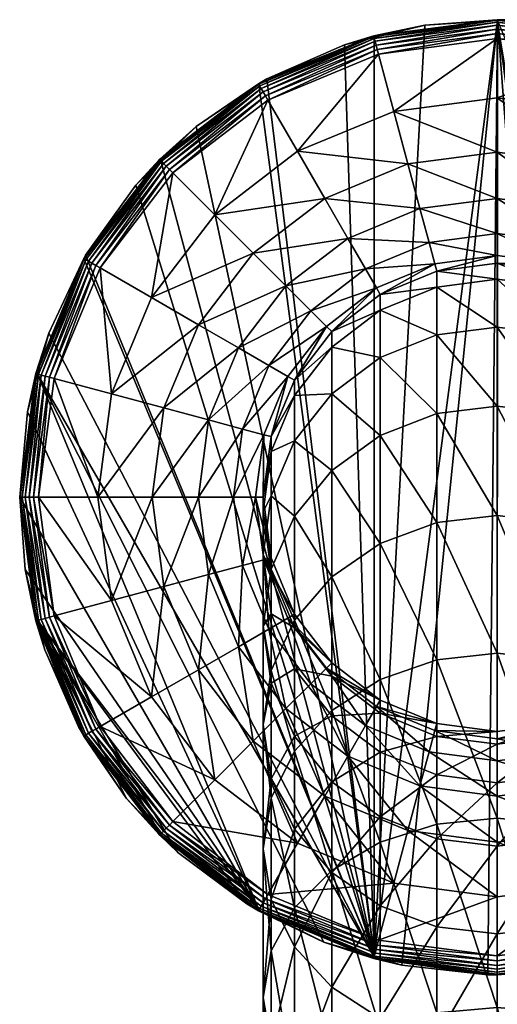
# Model space of a CAD drawing. Extents: x -0.023 to 0.213, y -0.224 to 0.041.
# Tile 5 of 256: x -0.023 to 0, y -0.025 to 0.023. Entities that reach past the tile are written whole.
import ezdxf

# ---------------------------------------------------------------- set-up
doc = ezdxf.new("R2010")
doc.units = 0
doc.layers.add('mesh', color=7, linetype='CONTINUOUS')

msp = doc.modelspace()

# ---------------------------------------------------------------- meshes
at = {"layer": 'mesh'}
mesh = msp.add_polyface(dxfattribs=at)
corners = [(-0.008107, 0.007339, 0.260659), (-0.009918, 0.005737, 0.24764), (-0.008107, 0.008098, 0.24764), (-0.009918, 0.004994, 0.260385), (-0.011057, 0.002987, 0.24764), (-0.011057, 0.002264, 0.260066), (-0.011446, 0.000037, 0.24764), (-0.011446, -0.000667, 0.259723), (-0.011057, -0.002914, 0.24764), (-0.011057, -0.003598, 0.259381), (-0.011057, 0.000102, 0.272324), (-0.011446, -0.002769, 0.271643), (-0.009918, 0.002777, 0.272958), (-0.008107, 0.005075, 0.273502), (-0.005746, 0.006838, 0.27392), (-0.009918, -0.000884, 0.285188), (-0.011057, -0.003468, 0.284248), (-0.008107, 0.001334, 0.285996), (-0.005746, 0.003037, 0.286615), (-0.008107, -0.003831, 0.297971), (-0.005746, -0.002212, 0.298784), (-0.011057, 0.002987, 0.119825), (-0.011446, 0.000037, 0.119825), (-0.009918, 0.005737, 0.119825), (-0.008107, 0.008098, 0.119825), (-0.011057, -0.002914, 0.119825), (-0.011811, 0.000037, 0.116907), (-0.01141, 0.003082, 0.116907), (-0.010235, 0.005919, 0.116907), (-0.008365, 0.008356, 0.116907), (-0.011163, 0.006455, 0.114168), (-0.012446, 0.003359, 0.114168), (-0.012883, 0.000037, 0.114168), (-0.01141, -0.003008, 0.116907), (-0.012446, -0.003286, 0.114168), (-0.014101, 0.003803, 0.111778), (-0.003567, 0.023019, 0.001975), (-0.006044, 0.022416, 0.001975), (-0.006042, -0.022347, 0.001975), (-0.01165, 0.020141, 0.001975), (-0.014706, 0.018083, 0.001975), (-0.007478, 0.022067, 0.001975)]
mesh.append_faces([[corners[k] for k in face] for face in [(0, 1, 2, 2), (3, 1, 0, 0), (3, 4, 1, 1), (5, 4, 3, 3), (5, 6, 4, 4), (7, 6, 5, 5), (7, 8, 6, 6), (9, 8, 7, 7), (7, 10, 11, 11), (5, 10, 7, 7), (5, 12, 10, 10), (3, 12, 5, 5), (3, 13, 12, 12), (0, 13, 3, 3), (0, 14, 13, 13), (10, 15, 16, 16), (12, 15, 10, 10), (12, 17, 15, 15), (13, 17, 12, 12), (13, 18, 17, 17), (14, 18, 13, 13), (17, 19, 15, 15), (17, 20, 19, 19), (18, 20, 17, 17), (21, 4, 22, 22), (21, 1, 4, 4), (23, 1, 21, 21), (23, 2, 1, 1), (24, 2, 23, 23), (22, 6, 25, 25), (22, 4, 6, 6), (26, 22, 25, 25), (27, 22, 26, 26), (27, 21, 22, 22), (28, 21, 27, 27), (28, 23, 21, 21), (29, 23, 28, 28), (29, 24, 23, 23), (28, 30, 29, 29), (28, 31, 30, 30), (27, 31, 28, 28), (27, 32, 31, 31), (26, 32, 27, 27), (33, 34, 26, 26), (31, 35, 30, 30), (36, 37, 38, 38), (39, 40, 38, 38), (37, 41, 38, 38)]])
mesh = msp.add_polyface(dxfattribs=at)
corners = [(0.003277, 0.012437, 0.114168), (-0.000046, 0.014588, 0.111778), (0.00372, 0.014092, 0.111778), (-0.000046, 0.012874, 0.114168), (-0.003812, 0.014092, 0.111778), (-0.003368, 0.012437, 0.114168), (-0.007321, 0.012638, 0.111778), (-0.000046, 0.016837, 0.109884), (0.004302, 0.016265, 0.109884), (-0.004394, 0.016265, 0.109884), (-0.000046, 0.019484, 0.108602), (0.004987, 0.018821, 0.108602), (-0.005079, 0.018821, 0.108602), (-0.000046, 0.022365, 0.108011), (-0.005825, 0.021604, 0.108011), (0.005733, 0.021604, 0.108011), (-0.000046, 0.022608, 0.107961), (-0.005888, 0.021839, 0.107961), (0.005796, 0.021839, 0.107961), (0.005854, 0.022054, 0.107853), (-0.000046, 0.022831, 0.107853), (-0.005945, 0.022054, 0.107853), (0.005903, 0.022238, 0.107693), (-0.000046, 0.023021, 0.107693), (-0.005995, 0.022238, 0.107693), (0.00594, 0.022377, 0.107491), (-0.000046, 0.023165, 0.107491), (-0.006032, 0.022377, 0.107491), (-0.000046, 0.023256, 0.10726), (0.005964, 0.022465, 0.10726), (-0.006055, 0.022465, 0.10726), (-0.000046, 0.023287, 0.107014), (-0.006063, 0.022495, 0.107014), (0.005972, 0.022495, 0.107014), (-0.003567, 0.023019, 0.001975), (-0.006044, 0.022416, 0.001975), (0.000417, 0.023282, 0.001975), (0.004602, 0.022818, 0.001975), (-0.000043, 0.023252, 0.001975), (0.016334, -0.016341, 0.001975)]
mesh.append_faces([[corners[k] for k in face] for face in [(0, 1, 2, 2), (3, 1, 0, 0), (3, 4, 1, 1), (5, 4, 3, 3), (5, 6, 4, 4), (2, 7, 8, 8), (1, 7, 2, 2), (1, 9, 7, 7), (4, 9, 1, 1), (8, 10, 11, 11), (7, 10, 8, 8), (7, 12, 10, 10), (9, 12, 7, 7), (13, 12, 14, 14), (13, 10, 12, 12), (15, 10, 13, 13), (15, 11, 10, 10), (16, 14, 17, 17), (16, 13, 14, 14), (18, 13, 16, 16), (18, 15, 13, 13), (16, 19, 18, 18), (16, 20, 19, 19), (17, 20, 16, 16), (17, 21, 20, 20), (20, 22, 19, 19), (20, 23, 22, 22), (21, 23, 20, 20), (21, 24, 23, 23), (23, 25, 22, 22), (23, 26, 25, 25), (24, 26, 23, 23), (24, 27, 26, 26), (26, 28, 29, 29), (27, 28, 26, 26), (27, 30, 28, 28), (31, 30, 32, 32), (31, 28, 30, 30), (33, 28, 31, 31), (33, 29, 28, 28), (32, 34, 31, 31), (32, 35, 34, 34), (33, 36, 37, 37), (31, 36, 33, 33), (31, 38, 36, 36), (34, 38, 31, 31), (39, 36, 38, 38)]])
mesh = msp.add_polyface(dxfattribs=at)
corners = [(-0.000046, 0.010656, 0.261047), (-0.000046, 0.011437, 0.24764), (0.002905, 0.01027, 0.261001), (-0.002996, 0.011048, 0.24764), (-0.002996, 0.01027, 0.261001), (-0.005746, 0.009909, 0.24764), (-0.005746, 0.009139, 0.260869), (0.002905, 0.011048, 0.24764), (0.002905, 0.007946, 0.274183), (0.005654, 0.006838, 0.27392), (-0.002996, 0.007946, 0.274183), (-0.005746, 0.006838, 0.27392), (-0.000046, 0.008324, 0.274272), (0.002905, 0.004107, 0.287005), (-0.002996, 0.004107, 0.287005), (-0.005746, 0.003037, 0.286615), (-0.000046, 0.004472, 0.287138), (0.002905, -0.001194, 0.299295), (-0.002996, -0.001194, 0.299295), (-0.005746, -0.002212, 0.298784), (-0.000046, -0.000847, 0.299469), (-0.005746, 0.009909, 0.119825), (-0.002996, 0.011048, 0.119825), (-0.000046, 0.011437, 0.119825), (0.002905, 0.011048, 0.119825), (-0.003091, 0.011401, 0.116907), (-0.005928, 0.010225, 0.116907), (-0.000046, 0.011802, 0.116907), (0.002999, 0.011401, 0.116907), (-0.000046, 0.012874, 0.114168), (0.003277, 0.012437, 0.114168), (-0.003368, 0.012437, 0.114168), (-0.006464, 0.011154, 0.114168), (-0.007321, 0.012638, 0.111778), (-0.000508, -0.023209, 0.001975), (-0.000048, -0.023178, 0.001975), (-0.000043, 0.023252, 0.001975), (-0.003567, 0.023019, 0.001975), (-0.006042, -0.022347, 0.001975), (0.005953, -0.022342, 0.001975), (0.007386, -0.021994, 0.001975)]
mesh.append_faces([[corners[k] for k in face] for face in [(0, 1, 2, 2), (0, 3, 1, 1), (4, 3, 0, 0), (4, 5, 3, 3), (6, 5, 4, 4), (2, 1, 7, 7), (2, 8, 0, 0), (2, 9, 8, 8), (6, 10, 11, 11), (4, 10, 6, 6), (4, 12, 10, 10), (0, 12, 4, 4), (0, 8, 12, 12), (8, 13, 12, 12), (11, 14, 15, 15), (10, 14, 11, 11), (10, 16, 14, 14), (12, 16, 10, 10), (12, 13, 16, 16), (13, 17, 16, 16), (15, 18, 19, 19), (14, 18, 15, 15), (14, 20, 18, 18), (16, 20, 14, 14), (16, 17, 20, 20), (21, 3, 5, 5), (22, 3, 21, 21), (22, 1, 3, 3), (23, 1, 22, 22), (23, 7, 1, 1), (24, 7, 23, 23), (25, 21, 26, 26), (25, 22, 21, 21), (27, 22, 25, 25), (27, 23, 22, 22), (28, 23, 27, 27), (28, 24, 23, 23), (28, 29, 30, 30), (27, 29, 28, 28), (27, 31, 29, 29), (25, 31, 27, 27), (25, 32, 31, 31), (26, 32, 25, 25), (32, 33, 31, 31), (34, 35, 36, 36), (37, 38, 36, 36), (39, 40, 36, 36)]])
mesh = msp.add_polyface(dxfattribs=at)
corners = [(-0.002996, -0.011604, 0.258445), (-0.000046, -0.011363, 0.24764), (-0.002996, -0.010975, 0.24764), (-0.000046, -0.01199, 0.2584), (0.002905, -0.010975, 0.24764), (0.002905, -0.011604, 0.258445), (0.005654, -0.009836, 0.24764), (0.005654, -0.010473, 0.258577), (0.008015, -0.008024, 0.24764), (0.008015, -0.008674, 0.258787), (0.005654, -0.012375, 0.269366), (0.002905, -0.013484, 0.269104), (0.002905, -0.001194, 0.299295), (0.002905, -0.007887, 0.310886), (-0.000046, -0.000847, 0.299469), (0.005654, -0.008838, 0.310261), (0.005654, -0.002212, 0.298784), (0.008015, -0.010352, 0.309265), (0.008015, -0.003831, 0.297971), (-0.002996, -0.001194, 0.299295), (-0.000046, -0.007562, 0.3111), (-0.002996, -0.007887, 0.310886), (0.002905, -0.015879, 0.321622), (0.005654, -0.016752, 0.32089), (0.008015, -0.01814, 0.319726), (-0.002996, -0.015879, 0.321622), (-0.005746, -0.008838, 0.310261), (-0.000046, -0.015582, 0.321872), (0.005654, -0.009836, 0.119825), (0.008015, -0.008024, 0.119825), (0.002905, -0.010975, 0.119825), (-0.000046, -0.011363, 0.119825), (-0.002996, -0.010975, 0.119825), (-0.005746, -0.009836, 0.24764), (-0.005746, -0.009836, 0.119825), (0.005837, -0.010152, 0.116907), (0.002999, -0.011327, 0.116907), (-0.000046, -0.011728, 0.116907), (-0.003091, -0.011327, 0.116907), (-0.005928, -0.010152, 0.116907), (-0.000046, -0.0128, 0.114168), (0.003277, -0.012363, 0.114168), (0.006373, -0.011081, 0.114168), (-0.000043, 0.023252, 0.001975), (0.003475, -0.022945, 0.001975), (0.005953, -0.022342, 0.001975), (-0.000048, -0.023178, 0.001975), (-0.004693, -0.022744, 0.001975), (-0.000508, -0.023209, 0.001975), (-0.006042, -0.022347, 0.001975)]
mesh.append_faces([[corners[k] for k in face] for face in [(0, 1, 2, 2), (3, 1, 0, 0), (3, 4, 1, 1), (5, 4, 3, 3), (5, 6, 4, 4), (7, 6, 5, 5), (7, 8, 6, 6), (9, 8, 7, 7), (7, 10, 9, 9), (5, 11, 7, 7), (12, 13, 14, 14), (12, 15, 13, 13), (16, 15, 12, 12), (16, 17, 15, 15), (18, 17, 16, 16), (19, 20, 21, 21), (14, 20, 19, 19), (14, 13, 20, 20), (13, 22, 20, 20), (15, 23, 13, 13), (17, 24, 15, 15), (21, 25, 26, 26), (20, 27, 21, 21), (28, 6, 29, 29), (28, 4, 6, 6), (30, 4, 28, 28), (30, 1, 4, 4), (31, 1, 30, 30), (31, 2, 1, 1), (32, 2, 31, 31), (32, 33, 2, 2), (34, 33, 32, 32), (35, 28, 29, 29), (36, 28, 35, 35), (36, 30, 28, 28), (37, 30, 36, 36), (37, 31, 30, 30), (38, 31, 37, 37), (38, 32, 31, 31), (39, 32, 38, 38), (37, 40, 38, 38), (36, 41, 37, 37), (36, 42, 41, 41), (35, 42, 36, 36), (43, 44, 45, 45), (43, 46, 44, 44), (43, 47, 48, 48), (43, 49, 47, 47)]])
mesh = msp.add_polyface(dxfattribs=at)
corners = [(0.006373, 0.011154, 0.114168), (0.00372, 0.014092, 0.111778), (0.00723, 0.012638, 0.111778), (0.004302, 0.016265, 0.109884), (0.008354, 0.014586, 0.109884), (0.004987, 0.018821, 0.108602), (0.009678, 0.016878, 0.108602), (0.011118, 0.019373, 0.108011), (0.005733, 0.021604, 0.108011), (0.01124, 0.019584, 0.107961), (0.005796, 0.021839, 0.107961), (0.011351, 0.019777, 0.107853), (0.005854, 0.022054, 0.107853), (0.011446, 0.019942, 0.107693), (0.005903, 0.022238, 0.107693), (0.011519, 0.020067, 0.107491), (0.00594, 0.022377, 0.107491), (0.005964, 0.022465, 0.10726), (0.011564, 0.020145, 0.10726), (-0.000046, 0.023165, 0.107491), (0.011579, 0.020172, 0.107014), (0.005972, 0.022495, 0.107014), (0.00751, 0.022025, 0.065225), (0.00911, 0.021709, 0.065225), (0.009373, 0.021465, 0.06764), (0.011475, 0.020268, 0.074544), (0.010308, 0.020854, 0.073973), (0.008551, 0.021639, 0.070341), (0.010125, 0.021137, 0.069951), (0.009212, 0.02139, 0.070093), (0.007716, 0.021953, 0.067452), (0.011886, 0.02109, 0.067727), (0.007837, 0.02191, 0.062404), (0.008585, 0.021622, 0.060122), (0.009212, 0.02139, 0.060357), (0.008753, 0.021557, 0.059608), (0.009373, 0.021465, 0.06281), (0.010125, 0.021137, 0.060499), (0.011457, 0.021245, 0.065225), (0.010893, 0.020512, 0.074905), (0.011553, 0.020127, 0.075954), (0.00595, 0.02242, 0.001975), (0.010681, 0.020664, 0.05583), (0.008395, 0.0217, 0.001975), (0.004602, 0.022818, 0.001975), (0.016334, -0.016341, 0.001975)]
mesh.append_faces([[corners[k] for k in face] for face in [(0, 1, 2, 2), (2, 3, 4, 4), (1, 3, 2, 2), (4, 5, 6, 6), (3, 5, 4, 4), (7, 5, 8, 8), (7, 6, 5, 5), (9, 8, 10, 10), (9, 7, 8, 8), (10, 11, 9, 9), (10, 12, 11, 11), (12, 13, 11, 11), (12, 14, 13, 13), (14, 15, 13, 13), (14, 16, 15, 15), (16, 17, 18, 18), (19, 17, 16, 16), (20, 17, 21, 21), (20, 18, 17, 17), (22, 23, 24, 24), (25, 26, 27, 27), (24, 28, 29, 29), (24, 30, 22, 22), (24, 27, 30, 30), (29, 27, 24, 24), (29, 25, 27, 27), (28, 25, 29, 29), (31, 24, 23, 23), (32, 33, 34, 34), (33, 35, 34, 34), (32, 23, 22, 22), (32, 36, 23, 23), (34, 36, 32, 32), (34, 37, 36, 36), (36, 38, 23, 23), (21, 27, 26, 26), (21, 39, 40, 40), (26, 39, 21, 21), (21, 30, 27, 27), (21, 22, 30, 30), (41, 22, 21, 21), (41, 32, 22, 22), (41, 33, 32, 32), (41, 35, 33, 33), (42, 35, 41, 41), (41, 43, 42, 42), (21, 44, 41, 41), (45, 41, 44, 44)]])
mesh = msp.add_polyface(dxfattribs=at)
corners = [(-0.005746, 0.009139, 0.260869), (-0.008107, 0.008098, 0.24764), (-0.005746, 0.009909, 0.24764), (-0.008107, 0.007339, 0.260659), (-0.005746, 0.006838, 0.27392), (-0.008107, 0.008098, 0.119825), (-0.005746, 0.009909, 0.119825), (-0.005928, 0.010225, 0.116907), (-0.008365, 0.008356, 0.116907), (-0.009123, 0.009114, 0.114168), (-0.006464, 0.011154, 0.114168), (-0.011163, 0.006455, 0.114168), (-0.010335, 0.010326, 0.111778), (-0.007321, 0.012638, 0.111778), (-0.012647, 0.007312, 0.111778), (-0.003812, 0.014092, 0.111778), (-0.008446, 0.014586, 0.109884), (-0.004394, 0.016265, 0.109884), (-0.011925, 0.011916, 0.109884), (-0.014595, 0.008437, 0.109884), (-0.009769, 0.016878, 0.108602), (-0.005079, 0.018821, 0.108602), (-0.013797, 0.013788, 0.108602), (-0.01121, 0.019373, 0.108011), (-0.005825, 0.021604, 0.108011), (-0.005888, 0.021839, 0.107961), (-0.011331, 0.019584, 0.107961), (-0.005945, 0.022054, 0.107853), (-0.011443, 0.019777, 0.107853), (-0.016006, 0.015997, 0.107961), (-0.005995, 0.022238, 0.107693), (-0.011538, 0.019942, 0.107693), (-0.016164, 0.016155, 0.107853), (-0.006032, 0.022377, 0.107491), (-0.01161, 0.020067, 0.107491), (-0.016298, 0.016289, 0.107693), (-0.006055, 0.022465, 0.10726), (-0.011655, 0.020145, 0.10726), (-0.006063, 0.022495, 0.107014), (-0.011671, 0.020172, 0.107014), (-0.011263, 0.020402, 0.001975), (-0.01165, 0.020141, 0.001975), (-0.007478, 0.022067, 0.001975), (-0.006044, 0.022416, 0.001975), (-0.006042, -0.022347, 0.001975)]
mesh.append_faces([[corners[k] for k in face] for face in [(0, 1, 2, 2), (3, 1, 0, 0), (0, 4, 3, 3), (5, 2, 1, 1), (6, 2, 5, 5), (7, 5, 8, 8), (7, 6, 5, 5), (7, 9, 10, 10), (8, 9, 7, 7), (8, 11, 9, 9), (10, 12, 13, 13), (9, 12, 10, 10), (9, 14, 12, 12), (11, 14, 9, 9), (15, 16, 17, 17), (13, 16, 15, 15), (13, 18, 16, 16), (12, 18, 13, 13), (12, 19, 18, 18), (14, 19, 12, 12), (17, 20, 21, 21), (16, 20, 17, 17), (16, 22, 20, 20), (18, 22, 16, 16), (23, 20, 22, 22), (24, 20, 23, 23), (24, 21, 20, 20), (25, 23, 26, 26), (25, 24, 23, 23), (26, 27, 25, 25), (26, 28, 27, 27), (29, 28, 26, 26), (28, 30, 27, 27), (28, 31, 30, 30), (32, 31, 28, 28), (31, 33, 30, 30), (31, 34, 33, 33), (35, 34, 31, 31), (34, 36, 33, 33), (34, 37, 36, 36), (38, 37, 39, 39), (38, 36, 37, 37), (40, 39, 41, 41), (40, 38, 39, 39), (42, 38, 40, 40), (42, 43, 38, 38), (44, 40, 41, 41), (44, 42, 40, 40)]])
mesh = msp.add_polyface(dxfattribs=at)
corners = [(-0.011925, 0.011916, 0.109884), (-0.016887, 0.00976, 0.108602), (-0.013797, 0.013788, 0.108602), (-0.014595, 0.008437, 0.109884), (-0.01883, 0.00507, 0.108602), (-0.019382, 0.011201, 0.108011), (-0.015834, 0.015825, 0.108011), (-0.01121, 0.019373, 0.108011), (-0.019593, 0.011322, 0.107961), (-0.021613, 0.005816, 0.108011), (-0.016006, 0.015997, 0.107961), (-0.011331, 0.019584, 0.107961), (-0.016164, 0.016155, 0.107853), (-0.011443, 0.019777, 0.107853), (-0.019786, 0.011434, 0.107853), (-0.021848, 0.005879, 0.107961), (-0.022063, 0.005936, 0.107853), (-0.016298, 0.016289, 0.107693), (-0.011538, 0.019942, 0.107693), (-0.019951, 0.011529, 0.107693), (-0.022247, 0.005985, 0.107693), (-0.0164, 0.016391, 0.107491), (-0.01161, 0.020067, 0.107491), (-0.020076, 0.011601, 0.107491), (-0.022386, 0.006023, 0.107491), (-0.011655, 0.020145, 0.10726), (-0.016464, 0.016455, 0.10726), (-0.020154, 0.011646, 0.10726), (-0.022474, 0.006046, 0.10726), (-0.020181, 0.011662, 0.107014), (-0.016486, 0.016477, 0.107014), (-0.011671, 0.020172, 0.107014), (-0.022504, 0.006054, 0.107014), (-0.021879, 0.00803, 0.001975), (-0.017645, 0.01523, 0.001975), (-0.016425, 0.016414, 0.001975), (-0.020087, 0.011824, 0.001975), (-0.020166, 0.011655, 0.001975), (-0.014706, 0.018083, 0.001975), (-0.01165, 0.020141, 0.001975)]
mesh.append_faces([[corners[k] for k in face] for face in [(0, 1, 2, 2), (3, 1, 0, 0), (3, 4, 1, 1), (5, 1, 4, 4), (6, 1, 5, 5), (6, 2, 1, 1), (7, 2, 6, 6), (8, 5, 9, 9), (10, 5, 8, 8), (10, 6, 5, 5), (11, 6, 10, 10), (11, 7, 6, 6), (10, 12, 13, 13), (8, 12, 10, 10), (8, 14, 12, 12), (15, 14, 8, 8), (15, 16, 14, 14), (12, 17, 18, 18), (14, 17, 12, 12), (14, 19, 17, 17), (16, 19, 14, 14), (16, 20, 19, 19), (17, 21, 22, 22), (19, 21, 17, 17), (19, 23, 21, 21), (20, 23, 19, 19), (20, 24, 23, 23), (21, 25, 22, 22), (21, 26, 25, 25), (23, 26, 21, 21), (23, 27, 26, 26), (24, 27, 23, 23), (24, 28, 27, 27), (29, 27, 28, 28), (30, 27, 29, 29), (30, 26, 27, 27), (31, 26, 30, 30), (31, 25, 26, 26), (32, 33, 29, 29), (30, 34, 35, 35), (30, 36, 34, 34), (29, 36, 30, 30), (29, 37, 36, 36), (33, 37, 29, 29), (38, 30, 35, 35), (38, 31, 30, 30), (39, 31, 38, 38)]])
mesh = msp.add_polyface(dxfattribs=at)
corners = [(-0.011811, 0.000037, 0.116907), (-0.012446, -0.003286, 0.114168), (-0.012883, 0.000037, 0.114168), (-0.011163, 0.006455, 0.114168), (-0.014101, 0.003803, 0.111778), (-0.012647, 0.007312, 0.111778), (-0.012446, 0.003359, 0.114168), (-0.014597, 0.000037, 0.111778), (-0.014101, -0.003729, 0.111778), (-0.016274, 0.004385, 0.109884), (-0.014595, 0.008437, 0.109884), (-0.016846, 0.000037, 0.109884), (-0.016274, -0.004312, 0.109884), (-0.01883, 0.00507, 0.108602), (-0.019493, 0.000037, 0.108602), (-0.01883, -0.004997, 0.108602), (-0.021613, 0.005816, 0.108011), (-0.022374, 0.000037, 0.108011), (-0.019382, 0.011201, 0.108011), (-0.021848, 0.005879, 0.107961), (-0.022617, 0.000037, 0.107961), (-0.019593, 0.011322, 0.107961), (-0.022063, 0.005936, 0.107853), (-0.02284, 0.000037, 0.107853), (-0.021848, -0.005805, 0.107961), (-0.022247, 0.005985, 0.107693), (-0.02303, 0.000037, 0.107693), (-0.022063, -0.005863, 0.107853), (-0.022386, 0.006023, 0.107491), (-0.023175, 0.000037, 0.107491), (-0.022247, -0.005912, 0.107693), (-0.022474, 0.006046, 0.10726), (-0.023265, 0.000037, 0.10726), (-0.022386, -0.005949, 0.107491), (-0.022504, 0.006054, 0.107014), (-0.023296, 0.000037, 0.107014), (-0.020181, 0.011662, 0.107014), (-0.022919, 0.004203, 0.001975), (-0.023296, 0.000037, 0.001975), (-0.023028, -0.003485, 0.001975), (-0.022422, 0.006032, 0.001975), (-0.021879, 0.00803, 0.001975), (-0.006042, -0.022347, 0.001975), (-0.020166, 0.011655, 0.001975), (-0.020087, 0.011824, 0.001975), (-0.016425, 0.016414, 0.001975), (-0.017645, 0.01523, 0.001975), (-0.014706, 0.018083, 0.001975), (-0.011649, -0.020054, 0.001975)]
mesh.append_faces([[corners[k] for k in face] for face in [(0, 1, 2, 2), (3, 4, 5, 5), (6, 7, 4, 4), (2, 7, 6, 6), (2, 8, 7, 7), (1, 8, 2, 2), (5, 9, 10, 10), (4, 9, 5, 5), (4, 11, 9, 9), (7, 11, 4, 4), (7, 12, 11, 11), (8, 12, 7, 7), (9, 13, 10, 10), (9, 14, 13, 13), (11, 14, 9, 9), (11, 15, 14, 14), (16, 14, 17, 17), (16, 13, 14, 14), (18, 13, 16, 16), (19, 17, 20, 20), (19, 16, 17, 17), (21, 16, 19, 19), (20, 22, 19, 19), (20, 23, 22, 22), (24, 23, 20, 20), (23, 25, 22, 22), (23, 26, 25, 25), (27, 26, 23, 23), (26, 28, 25, 25), (26, 29, 28, 28), (30, 29, 26, 26), (29, 31, 28, 28), (29, 32, 31, 31), (33, 32, 29, 29), (34, 32, 35, 35), (34, 31, 32, 32), (36, 31, 34, 34), (35, 37, 34, 34), (35, 38, 37, 37), (39, 38, 35, 35), (34, 40, 41, 41), (37, 40, 34, 34), (42, 43, 41, 41), (42, 44, 43, 43), (42, 45, 46, 46), (42, 47, 45, 45), (37, 48, 40, 40)]])
mesh = msp.add_polyface(dxfattribs=at)
corners = [(-0.011446, -0.002769, 0.271643), (-0.011057, -0.003468, 0.284248), (-0.011446, -0.00624, 0.283239), (-0.011057, -0.008398, 0.295677), (-0.011446, -0.011035, 0.294353), (-0.011811, 0.000037, 0.116907), (-0.011057, -0.002914, 0.119825), (-0.01141, -0.003008, 0.116907), (-0.011163, -0.006382, 0.114168), (-0.012446, -0.003286, 0.114168), (-0.012647, -0.007239, 0.111778), (-0.014101, -0.003729, 0.111778), (-0.010335, -0.010252, 0.111778), (-0.014595, -0.008363, 0.109884), (-0.016274, -0.004312, 0.109884), (-0.011925, -0.011843, 0.109884), (-0.01883, -0.004997, 0.108602), (-0.016846, 0.000037, 0.109884), (-0.016887, -0.009687, 0.108602), (-0.021613, -0.005742, 0.108011), (-0.019382, -0.011127, 0.108011), (-0.022374, 0.000037, 0.108011), (-0.019493, 0.000037, 0.108602), (-0.021848, -0.005805, 0.107961), (-0.019593, -0.011249, 0.107961), (-0.022617, 0.000037, 0.107961), (-0.022063, -0.005863, 0.107853), (-0.02284, 0.000037, 0.107853), (-0.019786, -0.01136, 0.107853), (-0.022247, -0.005912, 0.107693), (-0.02303, 0.000037, 0.107693), (-0.019951, -0.011455, 0.107693), (-0.022386, -0.005949, 0.107491), (-0.023175, 0.000037, 0.107491), (-0.020076, -0.011528, 0.107491), (-0.022474, -0.005973, 0.10726), (-0.023265, 0.000037, 0.10726), (-0.020154, -0.011573, 0.10726), (-0.022504, -0.005981, 0.107014), (-0.020181, -0.011588, 0.107014), (-0.023296, 0.000037, 0.107014), (-0.020411, -0.011181, 0.001975), (-0.022076, -0.007396, 0.001975), (-0.023028, -0.003485, 0.001975), (-0.022425, -0.005962, 0.001975), (-0.021879, 0.00803, 0.001975), (-0.022422, 0.006032, 0.001975), (-0.006042, -0.022347, 0.001975), (-0.017645, 0.01523, 0.001975), (-0.020087, 0.011824, 0.001975), (-0.011649, -0.020054, 0.001975), (-0.02015, -0.011568, 0.001975), (-0.022919, 0.004203, 0.001975), (-0.023296, 0.000037, 0.001975)]
mesh.append_faces([[corners[k] for k in face] for face in [(0, 1, 2, 2), (2, 3, 4, 4), (5, 6, 7, 7), (7, 8, 9, 9), (9, 10, 11, 11), (8, 10, 9, 9), (8, 12, 10, 10), (11, 13, 14, 14), (10, 13, 11, 11), (10, 15, 13, 13), (12, 15, 10, 10), (14, 16, 17, 17), (14, 18, 16, 16), (13, 18, 14, 14), (19, 18, 20, 20), (19, 16, 18, 18), (21, 16, 19, 19), (21, 22, 16, 16), (23, 20, 24, 24), (23, 19, 20, 20), (25, 19, 23, 23), (25, 21, 19, 19), (23, 26, 27, 27), (24, 26, 23, 23), (24, 28, 26, 26), (26, 29, 30, 30), (28, 29, 26, 26), (28, 31, 29, 29), (29, 32, 33, 33), (31, 32, 29, 29), (31, 34, 32, 32), (32, 35, 36, 36), (34, 35, 32, 32), (34, 37, 35, 35), (38, 37, 39, 39), (38, 35, 37, 37), (40, 35, 38, 38), (40, 36, 35, 35), (41, 38, 39, 39), (42, 38, 41, 41), (38, 43, 40, 40), (38, 44, 43, 43), (42, 44, 38, 38), (45, 46, 47, 47), (48, 49, 47, 47), (44, 50, 43, 43), (42, 51, 44, 44), (52, 53, 50, 50)]])
mesh = msp.add_polyface(dxfattribs=at)
corners = [(-0.011446, -0.011035, 0.294353), (-0.011057, -0.014621, 0.306457), (-0.011446, -0.017087, 0.304835), (-0.014595, -0.008363, 0.109884), (-0.013797, -0.013714, 0.108602), (-0.016887, -0.009687, 0.108602), (-0.011925, -0.011843, 0.109884), (-0.009769, -0.016805, 0.108602), (-0.015834, -0.015751, 0.108011), (-0.01121, -0.0193, 0.108011), (-0.019382, -0.011127, 0.108011), (-0.016006, -0.015923, 0.107961), (-0.011331, -0.01951, 0.107961), (-0.019593, -0.011249, 0.107961), (-0.019786, -0.01136, 0.107853), (-0.016164, -0.016081, 0.107853), (-0.011443, -0.019704, 0.107853), (-0.019951, -0.011455, 0.107693), (-0.016298, -0.016215, 0.107693), (-0.011538, -0.019868, 0.107693), (-0.020076, -0.011528, 0.107491), (-0.0164, -0.016318, 0.107491), (-0.01161, -0.019993, 0.107491), (-0.020154, -0.011573, 0.10726), (-0.016464, -0.016382, 0.10726), (-0.011655, -0.020072, 0.10726), (-0.016486, -0.016404, 0.107014), (-0.011671, -0.020098, 0.107014), (-0.020181, -0.011588, 0.107014), (-0.015591, -0.017253, 0.001975), (-0.01644, -0.01636, 0.001975), (-0.012235, -0.019762, 0.001975), (-0.018092, -0.014623, 0.001975), (-0.02015, -0.011568, 0.001975), (-0.020411, -0.011181, 0.001975), (-0.022425, -0.005962, 0.001975), (-0.023296, 0.000037, 0.001975), (-0.023028, -0.003485, 0.001975), (-0.011649, -0.020054, 0.001975), (-0.022076, -0.007396, 0.001975), (-0.022422, 0.006032, 0.001975), (-0.008487, -0.021627, 0.001975)]
mesh.append_faces([[corners[k] for k in face] for face in [(0, 1, 2, 2), (3, 4, 5, 5), (6, 4, 3, 3), (6, 7, 4, 4), (8, 7, 9, 9), (8, 4, 7, 7), (10, 4, 8, 8), (10, 5, 4, 4), (11, 9, 12, 12), (11, 8, 9, 9), (13, 8, 11, 11), (13, 10, 8, 8), (11, 14, 13, 13), (11, 15, 14, 14), (12, 15, 11, 11), (12, 16, 15, 15), (15, 17, 14, 14), (15, 18, 17, 17), (16, 18, 15, 15), (16, 19, 18, 18), (18, 20, 17, 17), (18, 21, 20, 20), (19, 21, 18, 18), (19, 22, 21, 21), (21, 23, 20, 20), (21, 24, 23, 23), (22, 24, 21, 21), (22, 25, 24, 24), (26, 25, 27, 27), (26, 24, 25, 25), (28, 24, 26, 26), (28, 23, 24, 24), (26, 29, 30, 30), (26, 31, 29, 29), (27, 31, 26, 26), (32, 26, 30, 30), (32, 28, 26, 26), (33, 28, 32, 32), (34, 28, 33, 33), (35, 30, 29, 29), (36, 37, 38, 38), (35, 31, 38, 38), (29, 31, 35, 35), (35, 32, 30, 30), (35, 33, 32, 32), (39, 34, 33, 33), (40, 38, 41, 41)]])
mesh = msp.add_polyface(dxfattribs=at)
corners = [(-0.005746, -0.010473, 0.258577), (-0.002996, -0.010975, 0.24764), (-0.005746, -0.009836, 0.24764), (-0.002996, -0.011604, 0.258445), (-0.005746, -0.012375, 0.269366), (-0.008107, -0.010613, 0.269784), (-0.005746, -0.015518, 0.279862), (-0.002996, -0.013484, 0.269104), (-0.008107, -0.013815, 0.280482), (-0.009918, -0.011597, 0.281289), (-0.009918, -0.008315, 0.270329), (-0.005746, -0.019857, 0.289922), (-0.002996, -0.016588, 0.279473), (-0.008107, -0.018238, 0.290735), (-0.009918, -0.016128, 0.291795), (-0.011057, -0.013671, 0.293029), (-0.011057, -0.009013, 0.28223), (-0.011446, -0.011035, 0.294353), (-0.009918, -0.021849, 0.301703), (-0.011057, -0.019552, 0.303214), (-0.011446, -0.017087, 0.304835), (-0.011057, -0.008398, 0.295677), (-0.011057, -0.014621, 0.306457), (-0.009918, -0.012324, 0.307968), (-0.009918, -0.005941, 0.296911), (-0.008107, -0.010352, 0.309265), (-0.011057, -0.022054, 0.316441), (-0.009918, -0.019948, 0.318208), (-0.008107, -0.01814, 0.319726), (-0.005746, -0.016752, 0.32089), (-0.005746, -0.008838, 0.310261), (-0.002996, -0.015879, 0.321622), (-0.005928, -0.010152, 0.116907), (-0.005746, -0.009836, 0.119825), (-0.002996, -0.010975, 0.119825), (-0.003368, -0.012363, 0.114168), (-0.006464, -0.011081, 0.114168), (-0.003091, -0.011327, 0.116907), (-0.009123, -0.009041, 0.114168), (-0.007321, -0.012565, 0.111778), (-0.010335, -0.010252, 0.111778), (-0.003812, -0.014018, 0.111778), (-0.008446, -0.014513, 0.109884), (-0.011925, -0.011843, 0.109884), (-0.004394, -0.016191, 0.109884), (-0.009769, -0.016805, 0.108602), (-0.005079, -0.018748, 0.108602), (-0.01121, -0.0193, 0.108011), (-0.022422, 0.006032, 0.001975), (-0.008487, -0.021627, 0.001975), (-0.006042, -0.022347, 0.001975)]
mesh.append_faces([[corners[k] for k in face] for face in [(0, 1, 2, 2), (3, 1, 0, 0), (0, 4, 3, 3), (0, 5, 4, 4), (4, 6, 7, 7), (4, 8, 6, 6), (5, 8, 4, 4), (5, 9, 8, 8), (10, 9, 5, 5), (6, 11, 12, 12), (6, 13, 11, 11), (8, 13, 6, 6), (8, 14, 13, 13), (9, 14, 8, 8), (9, 15, 14, 14), (16, 15, 9, 9), (16, 17, 15, 15), (14, 18, 13, 13), (15, 19, 14, 14), (15, 20, 19, 19), (17, 20, 15, 15), (21, 22, 17, 17), (21, 23, 22, 22), (24, 25, 23, 23), (22, 26, 20, 20), (23, 27, 22, 22), (23, 28, 27, 27), (25, 28, 23, 23), (25, 29, 28, 28), (30, 29, 25, 25), (30, 31, 29, 29), (32, 33, 34, 34), (32, 35, 36, 36), (37, 35, 32, 32), (38, 39, 40, 40), (36, 39, 38, 38), (36, 41, 39, 39), (35, 41, 36, 36), (40, 42, 43, 43), (39, 42, 40, 40), (39, 44, 42, 42), (41, 44, 39, 39), (42, 45, 43, 43), (42, 46, 45, 45), (44, 46, 42, 42), (47, 45, 46, 46), (48, 49, 50, 50)]])
mesh = msp.add_polyface(dxfattribs=at)
corners = [(-0.011057, -0.003598, 0.259381), (-0.009918, -0.005663, 0.24764), (-0.011057, -0.002914, 0.24764), (-0.009918, -0.006329, 0.259061), (-0.008107, -0.008024, 0.24764), (-0.008107, -0.008674, 0.258787), (-0.005746, -0.009836, 0.24764), (-0.005746, -0.010473, 0.258577), (-0.008107, -0.010613, 0.269784), (-0.009918, -0.008315, 0.270329), (-0.011057, -0.00564, 0.270963), (-0.011446, -0.002769, 0.271643), (-0.011446, -0.000667, 0.259723), (-0.011057, -0.009013, 0.28223), (-0.009918, -0.011597, 0.281289), (-0.011446, -0.00624, 0.283239), (-0.011057, 0.000102, 0.272324), (-0.011057, -0.003468, 0.284248), (-0.011446, -0.011035, 0.294353), (-0.011057, -0.008398, 0.295677), (-0.009918, -0.005941, 0.296911), (-0.009918, -0.000884, 0.285188), (-0.008107, -0.003831, 0.297971), (-0.009918, -0.012324, 0.307968), (-0.008107, -0.010352, 0.309265), (-0.005746, -0.008838, 0.310261), (-0.005746, -0.002212, 0.298784), (-0.002996, -0.007887, 0.310886), (-0.002996, -0.001194, 0.299295), (-0.005746, -0.009836, 0.119825), (-0.008107, -0.008024, 0.119825), (-0.009918, -0.005663, 0.119825), (-0.011057, -0.002914, 0.119825), (-0.011446, 0.000037, 0.24764), (-0.008365, -0.008282, 0.116907), (-0.005928, -0.010152, 0.116907), (-0.010235, -0.005846, 0.116907), (-0.01141, -0.003008, 0.116907), (-0.011163, -0.006382, 0.114168), (-0.009123, -0.009041, 0.114168), (-0.006464, -0.011081, 0.114168), (-0.010335, -0.010252, 0.111778)]
mesh.append_faces([[corners[k] for k in face] for face in [(0, 1, 2, 2), (3, 1, 0, 0), (3, 4, 1, 1), (5, 4, 3, 3), (5, 6, 4, 4), (7, 6, 5, 5), (5, 8, 7, 7), (5, 9, 8, 8), (3, 9, 5, 5), (3, 10, 9, 9), (0, 10, 3, 3), (0, 11, 10, 10), (12, 11, 0, 0), (9, 13, 14, 14), (10, 13, 9, 9), (10, 15, 13, 13), (11, 15, 10, 10), (16, 17, 11, 11), (15, 18, 13, 13), (17, 19, 15, 15), (17, 20, 19, 19), (21, 20, 17, 17), (21, 22, 20, 20), (20, 23, 19, 19), (22, 24, 20, 20), (22, 25, 24, 24), (26, 25, 22, 22), (26, 27, 25, 25), (28, 27, 26, 26), (29, 4, 6, 6), (30, 4, 29, 29), (30, 1, 4, 4), (31, 1, 30, 30), (31, 2, 1, 1), (32, 2, 31, 31), (32, 33, 2, 2), (34, 29, 35, 35), (34, 30, 29, 29), (36, 30, 34, 34), (36, 31, 30, 30), (37, 31, 36, 36), (37, 32, 31, 31), (36, 38, 37, 37), (36, 39, 38, 38), (34, 39, 36, 36), (34, 40, 39, 39), (35, 40, 34, 34), (39, 41, 38, 38)]])
mesh = msp.add_polyface(dxfattribs=at)
corners = [(0.005654, -0.010473, 0.258577), (0.002905, -0.013484, 0.269104), (0.005654, -0.012375, 0.269366), (0.002905, -0.011604, 0.258445), (-0.000046, -0.013862, 0.269014), (-0.000046, -0.01199, 0.2584), (-0.002996, -0.013484, 0.269104), (-0.002996, -0.011604, 0.258445), (-0.005746, -0.012375, 0.269366), (0.005654, -0.015518, 0.279862), (0.008015, -0.010613, 0.269784), (0.002905, -0.016588, 0.279473), (-0.000046, -0.016953, 0.27934), (-0.002996, -0.016588, 0.279473), (-0.005746, -0.015518, 0.279862), (0.005654, -0.019857, 0.289922), (0.008015, -0.013815, 0.280482), (0.002905, -0.020875, 0.289411), (-0.000046, -0.021222, 0.289237), (-0.002996, -0.020875, 0.289411), (0.002905, -0.007887, 0.310886), (0.005654, -0.016752, 0.32089), (0.002905, -0.015879, 0.321622), (0.005654, -0.008838, 0.310261), (0.008015, -0.01814, 0.319726), (-0.002996, -0.007887, 0.310886), (-0.000046, -0.015582, 0.321872), (-0.002996, -0.015879, 0.321622), (-0.000046, -0.007562, 0.3111), (0.002905, -0.025064, 0.331358), (0.005654, -0.025846, 0.33053), (-0.002996, -0.025064, 0.331358), (-0.005746, -0.016752, 0.32089), (-0.000046, -0.024798, 0.331641), (-0.003091, -0.011327, 0.116907), (-0.000046, -0.0128, 0.114168), (-0.003368, -0.012363, 0.114168), (-0.000046, -0.011728, 0.116907), (0.003277, -0.012363, 0.114168), (-0.000046, -0.014514, 0.111778), (-0.003812, -0.014018, 0.111778), (0.00372, -0.014018, 0.111778), (0.00723, -0.012565, 0.111778), (0.006373, -0.011081, 0.114168), (-0.000046, -0.016764, 0.109884), (-0.004394, -0.016191, 0.109884), (0.004302, -0.016191, 0.109884), (0.008354, -0.014513, 0.109884), (-0.000046, -0.01941, 0.108602), (-0.005079, -0.018748, 0.108602), (0.004987, -0.018748, 0.108602), (0.009678, -0.016805, 0.108602)]
mesh.append_faces([[corners[k] for k in face] for face in [(0, 1, 2, 2), (3, 4, 1, 1), (5, 4, 3, 3), (5, 6, 4, 4), (7, 6, 5, 5), (7, 8, 6, 6), (2, 9, 10, 10), (2, 11, 9, 9), (1, 11, 2, 2), (1, 12, 11, 11), (4, 12, 1, 1), (4, 13, 12, 12), (6, 13, 4, 4), (6, 14, 13, 13), (9, 15, 16, 16), (9, 17, 15, 15), (11, 17, 9, 9), (12, 18, 11, 11), (13, 19, 12, 12), (20, 21, 22, 22), (23, 24, 21, 21), (25, 26, 27, 27), (28, 22, 26, 26), (22, 29, 26, 26), (21, 30, 22, 22), (27, 31, 32, 32), (26, 33, 27, 27), (34, 35, 36, 36), (37, 38, 35, 35), (36, 39, 40, 40), (35, 39, 36, 36), (35, 41, 39, 39), (38, 41, 35, 35), (38, 42, 41, 41), (43, 42, 38, 38), (40, 44, 45, 45), (39, 44, 40, 40), (39, 46, 44, 44), (41, 46, 39, 39), (41, 47, 46, 46), (42, 47, 41, 41), (45, 48, 49, 49), (44, 48, 45, 45), (44, 50, 48, 48), (46, 50, 44, 44), (46, 51, 50, 50), (47, 51, 46, 46)]])
mesh = msp.add_polyface(dxfattribs=at)
corners = [(-0.000046, -0.016953, 0.27934), (-0.002996, -0.020875, 0.289411), (-0.000046, -0.021222, 0.289237), (-0.002996, -0.016588, 0.279473), (-0.005746, -0.019857, 0.289922), (-0.002996, -0.026287, 0.298784), (-0.005746, -0.025335, 0.29941), (-0.008107, -0.018238, 0.290735), (-0.008107, -0.023821, 0.300406), (-0.009918, -0.021849, 0.301703), (-0.009918, -0.016128, 0.291795), (-0.011057, -0.019552, 0.303214), (-0.011057, -0.026575, 0.312648), (-0.011446, -0.017087, 0.304835), (-0.011446, -0.024315, 0.314544), (-0.011057, -0.022054, 0.316441), (-0.011057, -0.014621, 0.306457), (-0.009918, -0.019948, 0.318208), (-0.008107, -0.01814, 0.319726), (-0.008107, -0.027089, 0.329212), (-0.005746, -0.016752, 0.32089), (-0.005746, -0.025846, 0.33053), (-0.002996, -0.015879, 0.321622), (-0.000046, -0.024798, 0.331641), (-0.002996, -0.025064, 0.331358), (-0.005825, -0.02153, 0.108011), (-0.000046, -0.01941, 0.108602), (-0.000046, -0.022291, 0.108011), (-0.005079, -0.018748, 0.108602), (-0.01121, -0.0193, 0.108011), (-0.005888, -0.021765, 0.107961), (-0.000046, -0.022534, 0.107961), (-0.011331, -0.01951, 0.107961), (-0.011443, -0.019704, 0.107853), (-0.005945, -0.021981, 0.107853), (-0.000046, -0.022758, 0.107853), (-0.011538, -0.019868, 0.107693), (-0.005995, -0.022164, 0.107693), (-0.000046, -0.022947, 0.107693), (-0.01161, -0.019993, 0.107491), (-0.006032, -0.022304, 0.107491), (-0.000046, -0.023092, 0.107491), (-0.011655, -0.020072, 0.10726), (-0.006055, -0.022391, 0.10726), (-0.000046, -0.023182, 0.10726), (-0.006063, -0.022421, 0.107014), (-0.000046, -0.023213, 0.107014), (-0.011671, -0.020098, 0.107014), (-0.000508, -0.023209, 0.001975), (-0.004693, -0.022744, 0.001975), (-0.008487, -0.021627, 0.001975), (-0.006042, -0.022347, 0.001975), (-0.011649, -0.020054, 0.001975), (-0.012235, -0.019762, 0.001975)]
mesh.append_faces([[corners[k] for k in face] for face in [(0, 1, 2, 2), (3, 4, 1, 1), (1, 5, 2, 2), (4, 6, 1, 1), (7, 8, 4, 4), (7, 9, 8, 8), (10, 11, 9, 9), (11, 12, 9, 9), (13, 14, 11, 11), (13, 15, 14, 14), (16, 17, 15, 15), (18, 19, 17, 17), (20, 21, 18, 18), (22, 23, 24, 24), (25, 26, 27, 27), (25, 28, 26, 26), (29, 28, 25, 25), (30, 27, 31, 31), (30, 25, 27, 27), (32, 25, 30, 30), (32, 29, 25, 25), (30, 33, 32, 32), (30, 34, 33, 33), (31, 34, 30, 30), (31, 35, 34, 34), (34, 36, 33, 33), (34, 37, 36, 36), (35, 37, 34, 34), (35, 38, 37, 37), (37, 39, 36, 36), (37, 40, 39, 39), (38, 40, 37, 37), (38, 41, 40, 40), (40, 42, 39, 39), (40, 43, 42, 42), (41, 43, 40, 40), (41, 44, 43, 43), (45, 44, 46, 46), (45, 43, 44, 44), (47, 43, 45, 45), (47, 42, 43, 43), (45, 48, 49, 49), (45, 46, 48, 48), (45, 50, 47, 47), (45, 51, 50, 50), (49, 51, 45, 45), (47, 52, 53, 53), (50, 52, 47, 47)]])
mesh = msp.add_polyface(dxfattribs=at)
corners = [(0.008015, -0.018238, 0.290735), (0.005654, -0.025335, 0.29941), (0.008015, -0.023821, 0.300406), (0.005654, -0.019857, 0.289922), (0.002905, -0.026287, 0.298784), (0.002905, -0.020875, 0.289411), (-0.000046, -0.026611, 0.298571), (0.009827, -0.021849, 0.301703), (0.008015, -0.03049, 0.309363), (0.009827, -0.028681, 0.31088), (0.005654, -0.031878, 0.308198), (0.002905, -0.03275, 0.307466), (-0.000046, -0.033048, 0.307217), (-0.002996, -0.03275, 0.307466), (0.002905, -0.015879, 0.321622), (0.005654, -0.025846, 0.33053), (0.002905, -0.025064, 0.331358), (0.005654, -0.016752, 0.32089), (0.008015, -0.027089, 0.329212), (0.008015, -0.01814, 0.319726), (0.009827, -0.028709, 0.327495), (0.008015, -0.038153, 0.317485), (0.009827, -0.036533, 0.319203), (0.005654, -0.039396, 0.316167), (0.002905, -0.040178, 0.315339), (-0.000046, -0.040444, 0.315056), (-0.002996, -0.040178, 0.315339), (-0.000046, -0.015582, 0.321872), (-0.000046, -0.024798, 0.331641), (0.002905, -0.035318, 0.339962), (0.005654, -0.035998, 0.339048), (0.008015, -0.03708, 0.337595), (0.009827, -0.038489, 0.335701), (0.008015, -0.046707, 0.324663), (-0.000046, -0.035086, 0.340273), (0.002905, -0.0465, 0.347316), (0.005654, -0.04707, 0.34633), (0.008015, -0.047976, 0.344761), (0.005854, -0.021981, 0.107853), (-0.000046, -0.022947, 0.107693), (-0.000046, -0.022758, 0.107853), (0.005903, -0.022164, 0.107693), (-0.000046, -0.023092, 0.107491), (0.00594, -0.022304, 0.107491), (-0.000046, -0.023182, 0.10726), (0.005964, -0.022391, 0.10726), (-0.000046, -0.023213, 0.107014), (0.005972, -0.022421, 0.107014), (0.003475, -0.022945, 0.001975), (-0.000048, -0.023178, 0.001975), (-0.000508, -0.023209, 0.001975)]
mesh.append_faces([[corners[k] for k in face] for face in [(0, 1, 2, 2), (3, 4, 1, 1), (5, 6, 4, 4), (7, 8, 9, 9), (2, 8, 7, 7), (2, 10, 8, 8), (1, 10, 2, 2), (1, 11, 10, 10), (4, 11, 1, 1), (4, 12, 11, 11), (6, 12, 4, 4), (6, 13, 12, 12), (14, 15, 16, 16), (17, 18, 15, 15), (19, 20, 18, 18), (9, 21, 22, 22), (8, 21, 9, 9), (8, 23, 21, 21), (10, 23, 8, 8), (10, 24, 23, 23), (11, 24, 10, 10), (11, 25, 24, 24), (12, 25, 11, 11), (12, 26, 25, 25), (27, 16, 28, 28), (16, 29, 28, 28), (16, 30, 29, 29), (15, 30, 16, 16), (15, 31, 30, 30), (18, 31, 15, 15), (18, 32, 31, 31), (20, 32, 18, 18), (21, 33, 22, 22), (28, 29, 34, 34), (29, 35, 34, 34), (30, 36, 29, 29), (31, 37, 30, 30), (38, 39, 40, 40), (41, 42, 39, 39), (41, 43, 42, 42), (43, 44, 42, 42), (43, 45, 44, 44), (46, 45, 47, 47), (46, 44, 45, 45), (48, 46, 47, 47), (49, 46, 48, 48), (49, 50, 46, 46)]])
mesh = msp.add_polyface(dxfattribs=at)
corners = [(0.002905, -0.016588, 0.279473), (-0.000046, -0.021222, 0.289237), (0.002905, -0.020875, 0.289411), (0.009827, -0.016128, 0.291795), (0.008015, -0.023821, 0.300406), (0.009827, -0.021849, 0.301703), (0.005654, -0.019857, 0.289922), (0.005654, -0.025335, 0.29941), (0.008015, -0.018238, 0.290735), (0.002905, -0.026287, 0.298784), (-0.000046, -0.026611, 0.298571), (0.008015, -0.01814, 0.319726), (0.008015, -0.027089, 0.329212), (0.005654, -0.016752, 0.32089), (0.009827, -0.019948, 0.318208), (0.009827, -0.028709, 0.327495), (-0.000046, -0.022291, 0.108011), (0.004987, -0.018748, 0.108602), (0.005733, -0.02153, 0.108011), (-0.000046, -0.01941, 0.108602), (0.00751, -0.021951, 0.065225), (0.00911, -0.021635, 0.065225), (0.009373, -0.021391, 0.06281), (0.010125, -0.021063, 0.060499), (0.009212, -0.021317, 0.060357), (0.007716, -0.02188, 0.062998), (0.008551, -0.021565, 0.060109), (0.011475, -0.020195, 0.055906), (0.007837, -0.021836, 0.068046), (0.008585, -0.021549, 0.070328), (0.009212, -0.021317, 0.070093), (0.008753, -0.021484, 0.070842), (0.009373, -0.021391, 0.06764), (0.010125, -0.021063, 0.069951), (0.005796, -0.021765, 0.107961), (0.011118, -0.0193, 0.108011), (-0.000046, -0.022534, 0.107961), (-0.000046, -0.022758, 0.107853), (0.005854, -0.021981, 0.107853), (0.01124, -0.01951, 0.107961), (0.011351, -0.019704, 0.107853), (0.005903, -0.022164, 0.107693), (-0.000046, -0.022947, 0.107693), (0.011446, -0.019868, 0.107693), (0.00594, -0.022304, 0.107491), (0.011519, -0.019993, 0.107491), (0.005964, -0.022391, 0.10726), (0.011564, -0.020072, 0.10726), (0.005972, -0.022421, 0.107014), (0.010681, -0.020591, 0.07462), (0.010878, -0.020471, 0.074925), (0.011579, -0.020098, 0.107014), (0.005953, -0.022342, 0.001975), (0.010308, -0.020781, 0.056477), (0.007386, -0.021994, 0.001975), (0.003475, -0.022945, 0.001975)]
mesh.append_faces([[corners[k] for k in face] for face in [(0, 1, 2, 2), (3, 4, 5, 5), (6, 7, 8, 8), (2, 9, 6, 6), (1, 10, 2, 2), (11, 12, 13, 13), (14, 15, 11, 11), (16, 17, 18, 18), (16, 19, 17, 17), (20, 21, 22, 22), (22, 23, 24, 24), (22, 25, 20, 20), (22, 26, 25, 25), (24, 26, 22, 22), (24, 27, 26, 26), (28, 29, 30, 30), (29, 31, 30, 30), (28, 21, 20, 20), (28, 32, 21, 21), (30, 32, 28, 28), (30, 33, 32, 32), (34, 18, 35, 35), (36, 18, 34, 34), (36, 16, 18, 18), (34, 37, 36, 36), (34, 38, 37, 37), (39, 38, 34, 34), (39, 40, 38, 38), (38, 41, 42, 42), (40, 41, 38, 38), (40, 43, 41, 41), (43, 44, 41, 41), (43, 45, 44, 44), (45, 46, 44, 44), (45, 47, 46, 46), (48, 46, 47, 47), (48, 28, 20, 20), (48, 29, 28, 28), (31, 29, 48, 48), (48, 49, 31, 31), (48, 50, 49, 49), (51, 50, 48, 48), (52, 53, 54, 54), (52, 26, 53, 53), (25, 26, 52, 52), (52, 20, 25, 25), (52, 48, 20, 20), (55, 48, 52, 52)]])
mesh = msp.add_polyface(dxfattribs=at)
corners = [(-0.000046, -0.021222, 0.289237), (-0.002996, -0.026287, 0.298784), (-0.000046, -0.026611, 0.298571), (-0.002996, -0.020875, 0.289411), (-0.005746, -0.025335, 0.29941), (-0.005746, -0.019857, 0.289922), (-0.008107, -0.023821, 0.300406), (-0.002996, -0.03275, 0.307466), (-0.005746, -0.031878, 0.308198), (-0.008107, -0.03049, 0.309363), (-0.009918, -0.028681, 0.31088), (-0.009918, -0.021849, 0.301703), (-0.011057, -0.026575, 0.312648), (-0.011057, -0.019552, 0.303214), (-0.011446, -0.024315, 0.314544), (-0.002996, -0.040178, 0.315339), (-0.000046, -0.033048, 0.307217), (-0.005746, -0.039396, 0.316167), (-0.008107, -0.038153, 0.317485), (-0.009918, -0.036533, 0.319203), (-0.011057, -0.034646, 0.321202), (-0.011446, -0.032621, 0.323349), (-0.011057, -0.030596, 0.325495), (-0.011057, -0.022054, 0.316441), (-0.009918, -0.028709, 0.327495), (-0.009918, -0.019948, 0.318208), (-0.008107, -0.027089, 0.329212), (-0.008107, -0.01814, 0.319726), (-0.005746, -0.025846, 0.33053), (-0.005746, -0.016752, 0.32089), (-0.002996, -0.025064, 0.331358), (-0.011057, -0.043655, 0.328762), (-0.011446, -0.041893, 0.331129), (-0.011057, -0.040131, 0.333496), (-0.009918, -0.038489, 0.335701), (-0.008107, -0.03708, 0.337595), (-0.005746, -0.035998, 0.339048), (-0.002996, -0.035318, 0.339962), (-0.000046, -0.035086, 0.340273), (-0.000046, -0.024798, 0.331641), (-0.005746, -0.04707, 0.34633), (-0.002996, -0.0465, 0.347316), (-0.000046, -0.046306, 0.347653)]
mesh.append_faces([[corners[k] for k in face] for face in [(0, 1, 2, 2), (3, 4, 1, 1), (5, 6, 4, 4), (1, 7, 2, 2), (1, 8, 7, 7), (4, 8, 1, 1), (4, 9, 8, 8), (6, 9, 4, 4), (6, 10, 9, 9), (11, 10, 6, 6), (11, 12, 10, 10), (13, 14, 12, 12), (7, 15, 16, 16), (7, 17, 15, 15), (8, 17, 7, 7), (8, 18, 17, 17), (9, 18, 8, 8), (9, 19, 18, 18), (10, 19, 9, 9), (10, 20, 19, 19), (12, 20, 10, 10), (12, 21, 20, 20), (14, 21, 12, 12), (14, 22, 21, 21), (23, 22, 14, 14), (23, 24, 22, 22), (25, 24, 23, 23), (25, 26, 24, 24), (27, 28, 26, 26), (29, 30, 28, 28), (20, 31, 19, 19), (21, 32, 20, 20), (21, 33, 32, 32), (22, 33, 21, 21), (22, 34, 33, 33), (24, 34, 22, 22), (24, 35, 34, 34), (26, 35, 24, 24), (26, 36, 35, 35), (28, 36, 26, 26), (28, 37, 36, 36), (30, 37, 28, 28), (30, 38, 37, 37), (39, 38, 30, 30), (36, 40, 35, 35), (37, 41, 36, 36), (38, 42, 37, 37)]])

doc.saveas('drawing.dxf')
